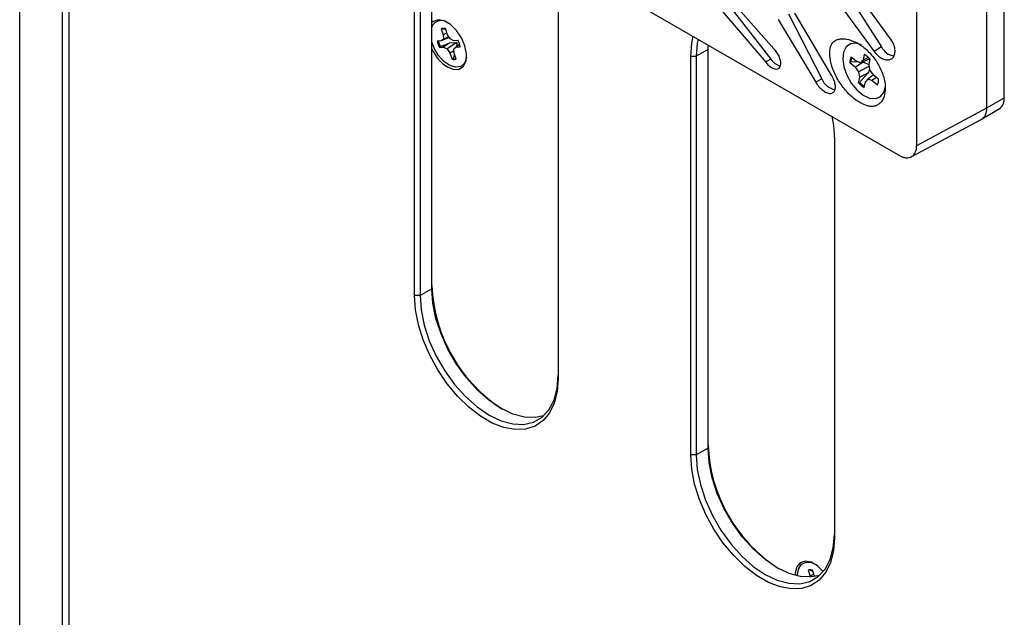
# Model space of a CAD drawing. Header units: inches. Extents: x 0.3 to 33.8, y 0.2 to 21.7.
# Tile 162 of 192: x 29.985 to 30.489, y 17.556 to 17.862. Entities that reach past the tile are written whole.
import ezdxf

# ---------------------------------------------------------------- set-up
doc = ezdxf.new("R2010")
doc.units = ezdxf.units.IN
doc.header["$MEASUREMENT"] = 0

msp = doc.modelspace()

# ---------------------------------------------------------------- linework, layer by layer
at = {"color": 7, "linetype": 'Continuous', "lineweight": 25}
for p, q in [((29.98488045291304, 17.46451884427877), (29.98488045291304, 18.63829626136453)), ((30.00683302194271, 17.4323618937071), (30.00683302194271, 18.62655283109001)), ((30.01007083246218, 18.62411690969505), (30.01007083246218, 17.42992597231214)), ((30.48900677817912, 17.82198492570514), (30.48900677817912, 18.25066885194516)), ((30.48016794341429, 17.81688082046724), (30.48016794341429, 18.24556785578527)), ((30.48016794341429, 17.81688237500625), (30.48016794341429, 18.24556630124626)), ((30.44419547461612, 17.79753951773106), (30.44419547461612, 18.2248012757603)), ((30.06535849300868, 18.00603224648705), (30.43535798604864, 17.79243608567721)), ((30.18707218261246, 17.72070553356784), (30.18707218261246, 17.92484073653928)), ((30.18990060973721, 17.92484073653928), (30.18990060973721, 17.72070553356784)), ((30.1959110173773, 17.72417526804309), (30.1959110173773, 17.92831047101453)), ((30.37110251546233, 17.84698156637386), (30.32414461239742, 17.90014242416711)), ((30.32063170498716, 17.8946451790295), (30.36691018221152, 17.84016447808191)), ((30.32590229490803, 17.89785579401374), (30.36954694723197, 17.84175763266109)), ((30.26061128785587, 17.8823875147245), (30.26061128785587, 17.67825231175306)), ((30.40614279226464, 17.8794832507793), (30.42623538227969, 17.84801793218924)), ((30.43083923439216, 17.85208564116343), (30.40878619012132, 17.88252700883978)), ((30.400242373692, 17.87601537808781), (30.42236283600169, 17.84574483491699)), ((30.37848071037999, 17.86496773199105), (30.39560346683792, 17.83170246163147)), ((30.40073808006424, 17.83325707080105), (30.38174320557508, 17.86533262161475)), ((30.37331613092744, 17.86204387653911), (30.39248090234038, 17.82993462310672)), ((30.20126964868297, 17.85752063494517), (30.20067057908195, 17.85732846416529)), ((30.20067057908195, 17.85732846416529), (30.20178183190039, 17.85422037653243)), ((30.20126964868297, 17.85752063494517), (30.20304594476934, 17.85686521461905)), ((30.20364923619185, 17.85517785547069), (30.20178183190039, 17.85422037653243)), ((30.20178183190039, 17.85422037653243), (30.20194198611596, 17.8520079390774)), ((30.20464720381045, 17.85322927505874), (30.20194198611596, 17.8520079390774)), ((30.20397317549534, 17.85427182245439), (30.2028619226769, 17.85737991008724)), ((30.20538457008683, 17.85208876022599), (30.20397317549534, 17.85427182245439)), ((30.20483032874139, 17.85294602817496), (30.20418879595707, 17.85257260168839)), ((30.2007570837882, 17.851062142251), (30.19862108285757, 17.85101199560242)), ((30.20033475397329, 17.84818391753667), (30.19976112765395, 17.84782337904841)), ((30.19976112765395, 17.84782337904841), (30.20189712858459, 17.84787352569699)), ((30.20033475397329, 17.84818391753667), (30.20506635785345, 17.85011812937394)), ((30.20418879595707, 17.85257260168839), (30.2007570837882, 17.851062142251)), ((30.20194198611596, 17.8520079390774), (30.2007570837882, 17.851062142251)), ((30.20506635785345, 17.85011812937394), (30.20189712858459, 17.84787352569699)), ((30.20189712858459, 17.84787352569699), (30.20373298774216, 17.84699864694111)), ((30.20876747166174, 17.85025439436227), (30.20373298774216, 17.84699864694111)), ((30.20506635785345, 17.85011812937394), (30.20876747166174, 17.85025439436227)), ((30.20722042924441, 17.85121388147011), (30.20538457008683, 17.85208876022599)), ((30.20717557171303, 17.84707946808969), (30.20836047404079, 17.84802526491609)), ((30.20935643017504, 17.85126402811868), (30.20722042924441, 17.85121388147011)), ((30.21015284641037, 17.8493348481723), (30.20836047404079, 17.84802526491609)), ((30.20836047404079, 17.84802526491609), (30.21049647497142, 17.84807541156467)), ((30.20876747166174, 17.85025439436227), (30.2087548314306, 17.84831339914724)), ((30.33733237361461, 17.84666965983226), (30.33739341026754, 17.84903239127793)), ((30.42623538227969, 17.84801793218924), (30.42236283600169, 17.84574483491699)), ((30.20373298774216, 17.84699864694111), (30.20514438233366, 17.84481558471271)), ((30.20725357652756, 17.84600187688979), (30.20514438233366, 17.84481558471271)), ((30.20514438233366, 17.84481558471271), (30.20625563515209, 17.84170749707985)), ((30.20758744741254, 17.84416298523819), (30.20677686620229, 17.84211737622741)), ((30.2073357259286, 17.84486703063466), (30.20717557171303, 17.84707946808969)), ((30.20844697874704, 17.8417589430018), (30.2073357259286, 17.84486703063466)), ((30.32849353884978, 17.63906472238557), (30.32849353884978, 17.84319992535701)), ((30.32849353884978, 17.84319992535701), (30.33132196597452, 17.84319992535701)), ((30.33733237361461, 17.84666965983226), (30.33132196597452, 17.84319992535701)), ((30.33132196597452, 17.84319992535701), (30.33132196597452, 17.63906472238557)), ((30.33733237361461, 17.64253445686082), (30.33733237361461, 17.84666965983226)), ((30.41059209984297, 17.84299232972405), (30.41339105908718, 17.84070487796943)), ((30.41735328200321, 17.84421015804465), (30.4167716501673, 17.84131379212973)), ((30.20677686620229, 17.84211737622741), (30.20625563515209, 17.84170749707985)), ((30.40998786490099, 17.83998340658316), (30.4127868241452, 17.83769595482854)), ((30.41466730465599, 17.84024820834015), (30.41048151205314, 17.84031902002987)), ((30.41678093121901, 17.8402124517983), (30.4127868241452, 17.83769595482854)), ((30.41459563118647, 17.83523015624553), (30.4127868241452, 17.83769595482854)), ((30.41339105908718, 17.84070487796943), (30.41554057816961, 17.83993573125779)), ((30.41980722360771, 17.83808686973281), (30.41459563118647, 17.83523015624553)), ((30.42016264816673, 17.84193874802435), (30.41554057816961, 17.83993573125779)), ((30.41554057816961, 17.83993573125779), (30.4167716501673, 17.84131379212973)), ((30.41678093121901, 17.8402124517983), (30.41620173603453, 17.84022225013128)), ((30.41953502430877, 17.84256420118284), (30.4167716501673, 17.84131379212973)), ((30.41678093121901, 17.8402124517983), (30.41978713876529, 17.83907355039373)), ((30.42026101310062, 17.84183381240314), (30.41967938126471, 17.83893744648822)), ((30.41967938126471, 17.83893744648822), (30.42008790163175, 17.83621942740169)), ((30.4150041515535, 17.832512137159), (30.41459563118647, 17.83523015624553)), ((30.41920807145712, 17.83453811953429), (30.41495645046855, 17.82985720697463)), ((30.41920807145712, 17.83453811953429), (30.4150041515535, 17.832512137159)), ((30.42203201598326, 17.8336430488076), (30.41914295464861, 17.83151385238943)), ((30.42008790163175, 17.83621942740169), (30.42189670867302, 17.83375362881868)), ((30.42469566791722, 17.83146617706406), (30.42189670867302, 17.83375362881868)), ((30.39248090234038, 17.82993462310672), (30.39371760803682, 17.83063479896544)), ((30.39560346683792, 17.83170246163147), (30.39371760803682, 17.83063479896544)), ((30.41442251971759, 17.82961577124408), (30.4150041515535, 17.832512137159)), ((30.41733025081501, 17.82723942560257), (30.41791188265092, 17.83013579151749)), ((30.41914295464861, 17.83151385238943), (30.41791188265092, 17.83013579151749)), ((30.42129247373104, 17.83074470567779), (30.41914295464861, 17.83151385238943)), ((30.42363295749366, 17.83233467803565), (30.42129247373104, 17.83074470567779)), ((30.42409143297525, 17.82845725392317), (30.42129247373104, 17.83074470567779)), ((30.48016794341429, 17.81688237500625), (30.48900677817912, 17.82198492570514)), ((30.44419547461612, 17.79753951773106), (30.48016794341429, 17.81688082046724)), ((30.47766207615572, 17.81120750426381), (30.48641743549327, 17.81626186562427)), ((30.44133316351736, 17.79166781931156), (30.47746914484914, 17.81109703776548)), ((30.40203264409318, 17.80074670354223), (30.40203264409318, 17.59661150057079)), ((30.1959110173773, 17.72417526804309), (30.18990060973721, 17.72070553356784)), ((30.18990060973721, 17.72070553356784), (30.18707218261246, 17.72070553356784)), ((30.33733237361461, 17.64253445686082), (30.33132196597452, 17.63906472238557)), ((30.33132196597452, 17.63906472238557), (30.32849353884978, 17.63906472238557)), ((30.38918188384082, 17.58026801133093), (30.38858281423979, 17.58007584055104)), ((30.38858281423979, 17.58007584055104), (30.38969406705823, 17.57696775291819)), ((30.38918188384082, 17.58026801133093), (30.39095817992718, 17.5796125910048)), ((30.39156147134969, 17.57792523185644), (30.38969406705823, 17.57696775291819)), ((30.38969406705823, 17.57696775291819), (30.38972684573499, 17.5765149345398)), ((30.39188541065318, 17.57701919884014), (30.39077415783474, 17.58012728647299)), ((30.39203743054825, 17.5767840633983), (30.39188541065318, 17.57701919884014))]:
    msp.add_line(p, q, dxfattribs=at)
at = {"color": 7, "linetype": 'Continuous', "lineweight": 25, "flags": 128}
for points in [[(30.20386736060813, 17.83775381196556), (30.20707024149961, 17.83652201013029), (30.20992604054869, 17.83665805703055), (30.2121252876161, 17.83814720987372), (30.21342966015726, 17.84082809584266), (30.2136978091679, 17.84441019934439), (30.21290067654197, 17.84850534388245), (30.21112464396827, 17.85266975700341), (30.20856217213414, 17.8564521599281), (30.20549094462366, 17.8594426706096), (30.2022437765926, 17.861317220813), (30.19917254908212, 17.86187267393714), (30.19661007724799, 17.86104883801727), (30.1959110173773, 17.86047081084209)], [(30.32849353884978, 17.84319992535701), (30.328995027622, 17.84989912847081), (30.32974812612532, 17.85347245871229)], [(30.21369694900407, 17.84251750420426), (30.21366943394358, 17.84235161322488), (30.21263237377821, 17.83963896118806), (30.21072041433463, 17.8379996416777), (30.20814074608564, 17.83761130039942), (30.20517291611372, 17.83851602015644), (30.20213853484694, 17.84061576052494), (30.19936642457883, 17.84368298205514), (30.19715698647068, 17.84738530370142), (30.1959110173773, 17.85070234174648)], [(30.33227478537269, 17.8520643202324), (30.33185909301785, 17.8499793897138), (30.33132196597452, 17.84319992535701)], [(30.41598537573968, 17.84914919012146), (30.41311215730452, 17.84993093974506), (30.41029717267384, 17.84959369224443), (30.40810813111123, 17.84802413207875), (30.40673953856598, 17.84536172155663), (30.4063130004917, 17.84184302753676), (30.40686641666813, 17.83778070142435), (30.40835061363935, 17.8335356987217), (30.41063371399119, 17.82948520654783), (30.41351285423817, 17.82598912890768), (30.41673221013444, 17.82335810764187), (30.42000572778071, 17.8218259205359), (30.42304254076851, 17.82152870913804), (30.42557281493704, 17.82249288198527), (30.4273717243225, 17.82463276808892), (30.42827942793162, 17.82775822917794), (30.42828870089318, 17.82783689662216)], [(30.36954694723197, 17.84175763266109), (30.36769347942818, 17.84063778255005), (30.36691018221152, 17.84016447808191)], [(30.40077013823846, 17.81250636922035), (30.40153115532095, 17.80802491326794), (30.40203264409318, 17.80074670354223)], [(30.25307788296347, 17.65904170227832), (30.24894402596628, 17.65820270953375), (30.24335859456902, 17.6584194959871), (30.23740574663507, 17.66001408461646), (30.23126635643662, 17.66293802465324), (30.22512696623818, 17.66710247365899), (30.21917411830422, 17.67238089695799), (30.21358868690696, 17.67861291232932), (30.20854038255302, 17.68560916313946), (30.20418259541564, 17.69315707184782), (30.20064773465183, 17.70102729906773), (30.19804320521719, 17.70898071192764), (30.19644814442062, 17.71677565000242), (30.1959110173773, 17.72417526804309)], [(30.26061128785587, 17.67825231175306), (30.26010979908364, 17.67155310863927), (30.25861901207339, 17.6656156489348), (30.25617959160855, 17.66060189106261), (30.25285807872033, 17.65664859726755), (30.24874507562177, 17.65386360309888), (30.24395277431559, 17.65232287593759), (30.23861189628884, 17.65206844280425), (30.23286812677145, 17.6531072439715), (30.22687814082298, 17.65541094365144), (30.22080532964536, 17.6589167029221), (30.21481534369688, 17.6635288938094), (30.20907157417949, 17.66912170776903), (30.20373069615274, 17.67554258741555), (30.19893839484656, 17.68261638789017), (30.194825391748, 17.69015015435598), (30.19150387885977, 17.69793838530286), (30.18906445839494, 17.70576863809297), (30.18757367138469, 17.71342732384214), (30.18707218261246, 17.72070553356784)], [(30.18990060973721, 17.72070553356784), (30.19043773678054, 17.71330591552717), (30.19203279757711, 17.70551097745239), (30.19463732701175, 17.69755756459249), (30.19817218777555, 17.68968733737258), (30.20252997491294, 17.68213942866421), (30.20757827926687, 17.67514317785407), (30.21316371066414, 17.66891116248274), (30.21911655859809, 17.66363273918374), (30.22525594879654, 17.65946829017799), (30.23139533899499, 17.65654435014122), (30.23734818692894, 17.65494976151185), (30.2429336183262, 17.6547329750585), (30.24798192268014, 17.65590057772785), (30.25233970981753, 17.65841709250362), (30.25587457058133, 17.66220605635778), (30.25847910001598, 17.66715234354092), (30.26007416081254, 17.67310566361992), (30.26061128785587, 17.67988512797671)], [(30.39449923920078, 17.57740089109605), (30.3903653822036, 17.57656189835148), (30.38477995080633, 17.57677868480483), (30.37882710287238, 17.57837327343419), (30.37268771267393, 17.58129721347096), (30.36654832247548, 17.58546166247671), (30.36059547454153, 17.59074008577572), (30.35501004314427, 17.59697210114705), (30.34996173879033, 17.60396835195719), (30.34560395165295, 17.61151626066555), (30.34206909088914, 17.61938648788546), (30.3394645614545, 17.62733990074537), (30.33786950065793, 17.63513483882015), (30.33733237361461, 17.64253445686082)], [(30.40203264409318, 17.59661150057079), (30.40153115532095, 17.58991229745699), (30.4000403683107, 17.58397483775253), (30.39760094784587, 17.57896107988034), (30.39427943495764, 17.57500778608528), (30.39016643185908, 17.57222279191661), (30.3853741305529, 17.57068206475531), (30.38003325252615, 17.57042763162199), (30.37428948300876, 17.57146643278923), (30.36829949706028, 17.57377013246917), (30.36222668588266, 17.57727589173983), (30.35623669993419, 17.58188808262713), (30.3504929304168, 17.58748089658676), (30.34515205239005, 17.59390177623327), (30.34035975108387, 17.6009755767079), (30.33624674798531, 17.60850934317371), (30.33292523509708, 17.61629757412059), (30.33048581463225, 17.62412782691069), (30.328995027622, 17.63178651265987), (30.32849353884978, 17.63906472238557)], [(30.33132196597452, 17.63906472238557), (30.33185909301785, 17.6316651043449), (30.33345415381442, 17.62387016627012), (30.33605868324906, 17.61591675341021), (30.33959354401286, 17.6080465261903), (30.34395133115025, 17.60049861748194), (30.34899963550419, 17.5935023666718), (30.35458506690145, 17.58727035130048), (30.3605379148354, 17.58199192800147), (30.36667730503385, 17.57782747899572), (30.3728166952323, 17.57490353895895), (30.37876954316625, 17.57330895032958), (30.38435497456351, 17.57309216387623), (30.38940327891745, 17.57425976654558), (30.39376106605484, 17.57677628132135), (30.39729592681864, 17.58056524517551), (30.39990045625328, 17.58551153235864), (30.40149551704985, 17.59146485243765), (30.40203264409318, 17.59824431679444)], [(30.39635886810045, 17.57933729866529), (30.3934031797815, 17.58219004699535), (30.39015601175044, 17.58406459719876), (30.38708478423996, 17.5846200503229), (30.38452231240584, 17.58379621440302), (30.38274627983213, 17.58168236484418), (30.3819491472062, 17.57850757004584), (30.38191698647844, 17.57738485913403)], [(30.38322064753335, 17.57707055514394), (30.38320914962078, 17.57781246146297), (30.38376008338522, 17.58095769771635), (30.38525498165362, 17.58316377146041), (30.38753184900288, 17.58419162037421), (30.39034395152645, 17.58392986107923), (30.39095630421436, 17.58371820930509)]]:
    msp.add_lwpolyline(points, dxfattribs=at)
at = {"color": 7, "linetype": 'Continuous', "lineweight": 25}
for centre, radius, start, end in [((30.2007197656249, 17.8562638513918), 0.005249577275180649, 63.71987938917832, 156.3518274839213), ((30.20185115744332, 17.85373758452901), 0.003779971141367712, 74.4903749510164, 108.1993838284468), ((30.21196564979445, 17.85398504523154), 0.01367174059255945, 192.5598598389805, 206.7877247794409), ((30.21246395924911, 17.85425812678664), 0.01356516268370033, 193.7769668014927, 206.6013433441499), ((30.1971519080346, 17.84510236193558), 0.01367174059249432, 12.55985983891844, 26.78772477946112), ((30.4333437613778, 17.85125662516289), 0.007811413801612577, 204.4947804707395, 264.1162125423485), ((30.21521298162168, 17.85555886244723), 0.02111262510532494, 203.9022556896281, 237.4941569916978), ((30.41700876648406, 17.84013863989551), 0.007022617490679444, 156.0238077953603, 181.2666129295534), ((30.41780923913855, 17.8403989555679), 0.007328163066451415, 161.180758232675, 180.6249942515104), ((30.41080452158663, 17.83322985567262), 0.01278488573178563, 42.2973864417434, 59.18773366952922), ((30.20726640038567, 17.84534982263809), 0.00377997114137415, 254.4903749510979, 288.1993838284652), ((30.2077762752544, 17.8460007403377), 0.004009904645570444, 255.5677450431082, 278.2165764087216), ((30.37546174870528, 17.84513664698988), 0.006811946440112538, 209.7385115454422, 261.3910739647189), ((30.40382038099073, 17.83480354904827), 0.008782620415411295, 200.6766531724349, 260.6602096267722), ((30.42387901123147, 17.83821972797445), 0.01278488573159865, 222.2973864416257, 239.1877336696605), ((30.42454714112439, 17.83868510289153), 0.01303507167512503, 222.6284848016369, 236.933433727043), ((30.41767476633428, 17.83131094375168), 0.007022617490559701, 336.0238077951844, 1.26661292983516), ((30.48306070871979, 17.82122787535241), 0.005994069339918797, 304.0563508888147, 7.25582950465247), ((30.27515511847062, 17.72906163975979), 0.07931086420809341, 182.3510943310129, 237.001158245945), ((30.41657647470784, 17.64742082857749), 0.07931086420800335, 182.3510943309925, 237.0011582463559), ((30.38976339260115, 17.57648496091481), 0.003779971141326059, 74.49037495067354, 108.1993838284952)]:
    msp.add_arc(centre, radius, start, end, dxfattribs=at)
for centre, major_axis, ratio, start_param, end_param in [((30.43431452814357, 17.84552295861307), (0.08571799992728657, 0.05579105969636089), 0.08665554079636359, 1.795748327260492, 1.801738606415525), ((30.43431452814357, 17.84552295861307), (0.09123084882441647, 0.04293145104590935), 0.06060465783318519, 4.464162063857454, 4.470152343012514), ((30.47132776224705, 17.82198725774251), (-0.006251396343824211, 0.01082890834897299), 0.5772057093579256, 3.124143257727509, 3.926919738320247)]:
    msp.add_ellipse(centre, major_axis=major_axis, ratio=ratio, start_param=start_param, end_param=end_param, dxfattribs=at)
for points, knots in [([(30.41512987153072, 17.81948951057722), (30.41644162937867, 17.81884168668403), (30.4185240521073, 17.81781326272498), (30.42102513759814, 17.81744437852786), (30.42282536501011, 17.81766704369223), (30.42436225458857, 17.81831929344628), (30.42567666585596, 17.81938557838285), (30.42709386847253, 17.82133347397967), (30.42819899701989, 17.82481892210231), (30.4280861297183, 17.83003949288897), (30.42631969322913, 17.83598892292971), (30.42300072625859, 17.84185011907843), (30.41851438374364, 17.84689319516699), (30.41334112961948, 17.85054979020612), (30.40895797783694, 17.852066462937), (30.40610456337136, 17.85224504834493), (30.40461881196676, 17.85208020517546), (30.40361035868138, 17.85181363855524), (30.40270198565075, 17.85141287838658), (30.40190553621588, 17.85088104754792), (30.40070032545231, 17.84971644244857), (30.39965174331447, 17.84715393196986), (30.3995285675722, 17.84247114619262), (30.40105153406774, 17.83663140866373), (30.40402703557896, 17.83060239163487), (30.40810879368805, 17.82511249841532), (30.4120239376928, 17.82144069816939), (30.41436967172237, 17.81996707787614), (30.41512987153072, 17.81948951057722)], [0, 0, 0, 0, 0.04646210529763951, 0.07375884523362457, 0.09771283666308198, 0.1216634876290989, 0.1456138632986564, 0.1694328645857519, 0.2175178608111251, 0.2700101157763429, 0.3251480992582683, 0.3804311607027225, 0.4360775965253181, 0.4921514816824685, 0.548531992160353, 0.5764400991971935, 0.5903684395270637, 0.6042935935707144, 0.6182178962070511, 0.632142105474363, 0.646066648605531, 0.6923499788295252, 0.7487676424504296, 0.8051920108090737, 0.8615795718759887, 0.91766448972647, 0.9733169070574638, 1, 1, 1, 1]), ([(30.42236283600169, 17.84574483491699), (30.42292770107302, 17.84505022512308), (30.42409105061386, 17.84361966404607), (30.42624906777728, 17.84210837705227), (30.42845760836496, 17.84131176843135), (30.43046804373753, 17.841383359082), (30.43203685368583, 17.84230767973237), (30.43298817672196, 17.84397678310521), (30.4332194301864, 17.84619686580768), (30.43270595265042, 17.84870925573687), (30.43177154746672, 17.85073024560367), (30.43104009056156, 17.8517936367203), (30.43083923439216, 17.85208564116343)], [0, 0, 0, 0, 0.1015469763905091, 0.2091377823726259, 0.3169945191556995, 0.4249135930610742, 0.532584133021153, 0.6398050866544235, 0.7465752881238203, 0.8530915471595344, 0.9596593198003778, 1, 1, 1, 1]), ([(30.36691018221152, 17.84016447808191), (30.36740315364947, 17.83959650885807), (30.36842078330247, 17.83842406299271), (30.37015232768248, 17.83721265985), (30.37182168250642, 17.83660841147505), (30.37323292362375, 17.83672907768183), (30.37422363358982, 17.83755441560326), (30.37468329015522, 17.8389978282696), (30.37455645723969, 17.84090419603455), (30.37384890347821, 17.84304822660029), (30.37266817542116, 17.84520282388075), (30.37161865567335, 17.84639518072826), (30.37110251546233, 17.84698156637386)], [0, 0, 0, 0, 0.09442758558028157, 0.194924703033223, 0.2952231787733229, 0.3955437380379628, 0.4961582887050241, 0.5972115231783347, 0.6986583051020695, 0.8002805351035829, 0.9017805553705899, 1, 1, 1, 1]), ([(30.39248090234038, 17.82993462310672), (30.39300773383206, 17.8291464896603), (30.39406146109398, 17.82757012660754), (30.39605575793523, 17.82570411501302), (30.39807777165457, 17.82448759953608), (30.39994182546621, 17.82407061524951), (30.40143159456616, 17.82449223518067), (30.40238497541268, 17.82570849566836), (30.40269255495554, 17.82759005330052), (30.40230987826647, 17.82992487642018), (30.40151867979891, 17.83190091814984), (30.40089392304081, 17.83298632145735), (30.40073808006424, 17.83325707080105)], [0, 0, 0, 0, 0.1070010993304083, 0.2140152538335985, 0.320702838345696, 0.4272075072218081, 0.5338414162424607, 0.6408595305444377, 0.7483509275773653, 0.8561990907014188, 0.9641294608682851, 1, 1, 1, 1]), ([(30.42004913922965, 17.83647732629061), (30.41995631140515, 17.83621390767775), (30.41972203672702, 17.83554910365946), (30.41940156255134, 17.83491872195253), (30.41920807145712, 17.83453811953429)], [0, 0, 0, 0, 0.396234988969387, 1, 1, 1, 1]), ([(30.43535798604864, 17.79243608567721), (30.43596029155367, 17.79212966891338), (30.43714907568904, 17.79152488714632), (30.43936032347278, 17.79107582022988), (30.44176548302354, 17.79154378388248), (30.44337186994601, 17.79339240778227), (30.44408888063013, 17.79553249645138), (30.4441596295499, 17.79686460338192), (30.44419547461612, 17.79753951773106)], [0, 0, 0, 0, 0.1304165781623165, 0.2574061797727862, 0.5000000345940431, 0.7425990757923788, 0.8695873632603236, 1, 1, 1, 1])]:
    msp.add_open_spline(points, degree=3, knots=knots, dxfattribs=at)

doc.saveas('drawing.dxf')
